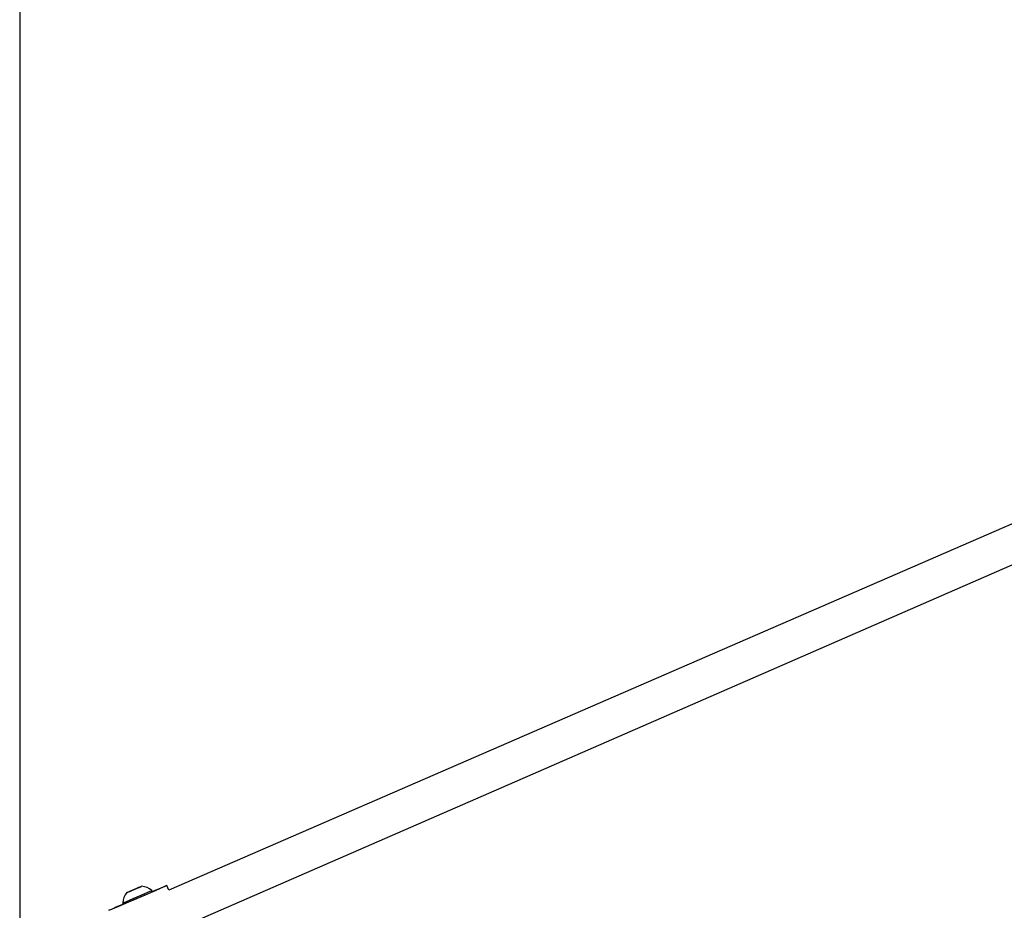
# Model space of a CAD drawing. Header units: millimetres. Extents: x 10 to 13239, y 20 to 10604.
# Tile 40 of 139: x 4020 to 4314, y 3112 to 3378. Entities that reach past the tile are written whole.
import ezdxf

# ---------------------------------------------------------------- set-up
doc = ezdxf.new("R2010")
doc.units = ezdxf.units.MM

msp = doc.modelspace()

# ---------------------------------------------------------------- linework, layer by layer
at = {"color": 7, "linetype": 'Continuous', "lineweight": 25}
for p, q in [((4020.29, 3770.57), (4020.29, 896.57)), ((4054.37, 3118.26), (4053.06, 3117.7)), ((4053.06, 3117.7), (4053.19, 3117.76)), ((4053.19, 3117.76), (4054.63, 3118.38)), ((4053.19, 3117.76), (4053.19, 3117.76)), ((4055.81, 3118.88), (4054.37, 3118.26)), ((4054.63, 3118.38), (4055.94, 3118.94)), ((4054.63, 3118.37), (4054.63, 3118.38)), ((4055.94, 3118.94), (4055.81, 3118.88)), ((4059.94, 3117.66), (4059.8, 3118.01)), ((4064.82, 3118.09), (4064.22, 3119.49)), ((4051.06, 3114.27), (4051.21, 3113.92))]:
    msp.add_line(p, q, dxfattribs=at)
at = {"color": 7, "linetype": 'Continuous', "lineweight": 25, "flags": 128}
for points in [[(4618.63, 3358.72), (4296.78, 3218.88), (4064.82, 3118.09)], [(4484.1, 3288.26), (4164.17, 3148.69), (4064.84, 3105.35)], [(4051.21, 3113.93), (4050.28, 3113.53), (4049.05, 3113.01), (4048.07, 3112.58), (4047.38, 3112.29), (4047, 3112.12), (4046.96, 3112.1), (4047.24, 3112.22), (4047.85, 3112.48), (4048.75, 3112.86), (4049.92, 3113.36), (4051.3, 3113.95), (4052.85, 3114.61), (4054.5, 3115.32), (4056.19, 3116.04), (4057.86, 3116.76), (4059.44, 3117.43), (4060.88, 3118.05), (4062.11, 3118.58), (4063.09, 3119), (4063.78, 3119.29), (4064.15, 3119.46), (4064.2, 3119.48), (4063.91, 3119.36), (4063.31, 3119.1), (4062.4, 3118.72), (4061.24, 3118.22), (4059.94, 3117.67)], [(4051.06, 3114.27), (4051.14, 3114.31), (4051.52, 3114.47), (4052.2, 3114.75), (4053.11, 3115.14), (4054.19, 3115.61), (4055.37, 3116.11), (4056.55, 3116.61), (4057.65, 3117.08), (4058.58, 3117.48), (4059.28, 3117.78), (4059.69, 3117.96), (4059.8, 3118.01)], [(4051.21, 3113.92), (4051.29, 3113.96), (4051.67, 3114.12), (4052.35, 3114.4), (4053.26, 3114.79), (4054.34, 3115.26), (4055.52, 3115.76), (4056.7, 3116.26), (4057.8, 3116.73), (4058.73, 3117.13), (4059.43, 3117.44), (4059.84, 3117.61), (4059.94, 3117.66)], [(4052.32, 3117.39), (4052.42, 3117.43), (4052.83, 3117.61), (4053.5, 3117.89), (4054.32, 3118.24), (4055.16, 3118.6), (4055.91, 3118.92), (4056.44, 3119.15), (4056.67, 3119.25), (4056.57, 3119.21), (4056.16, 3119.03), (4055.49, 3118.75), (4054.67, 3118.4), (4053.83, 3118.04), (4053.08, 3117.72), (4052.55, 3117.49), (4052.32, 3117.39)]]:
    msp.add_lwpolyline(points, dxfattribs=at)
at = {"color": 7, "linetype": 'Continuous', "lineweight": 25}
for start, end in [(139.7022, 176.4998), (49.8231, 86.6207)]:
    msp.add_arc((4056.37, 3113.95), 5.32, start, end, dxfattribs=at)

doc.saveas('drawing.dxf')
